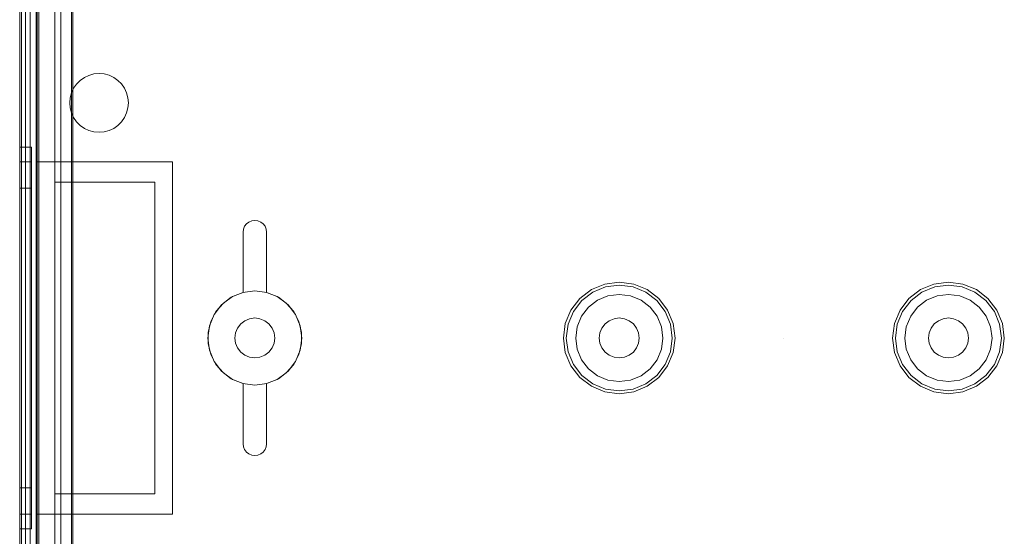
# Model space of a CAD drawing. Extents: x -620 to 300, y 62 to 1112.
# Tile 142 of 200: x 166.575 to 167.884, y 603.599 to 604.286. Entities that reach past the tile are written whole.
import ezdxf

# ---------------------------------------------------------------- set-up
doc = ezdxf.new("R2010")
doc.units = 0
doc.layers.get('0').update_dxf_attribs({"lineweight": 13})
doc.layers.add('ConnectionPoints-A06CPVRXL0', color=7, linetype='Continuous', lineweight=50)

# ---------------------------------------------------------------- blocks, each defined once
blk = doc.blocks.new('Referenz-A06CPVRZL0')
at = {"color": 9, "linetype": 'ByBlock', "lineweight": 13, "ltscale": 0.13, "true_color": 0xc1c9c4}
for p, q in [((166.5752, 605.1517), (166.5752, 602.5736)), ((166.5752, 602.5736), (166.5752, 605.1517)), ((166.597, 602.5736), (166.597, 605.1517)), ((166.5986, 604.097), (166.5986, 605.1517)), ((166.5752, 605.0658), (166.5752, 603.8626)), ((166.5752, 603.8626), (166.5752, 605.0658)), ((166.5752, 605.058), (166.5752, 603.8626)), ((166.5752, 602.6673), (166.5752, 605.058)), ((166.583, 603.8626), (166.583, 605.0658)), ((166.583, 605.0658), (166.583, 603.8626)), ((166.583, 603.8626), (166.583, 605.058)), ((166.583, 602.6673), (166.583, 605.058)), ((166.597, 605.0142), (166.597, 602.7111)), ((166.622, 602.7111), (166.622, 605.0142)), ((166.622, 604.8939), (166.622, 604.0697)), ((166.6439, 604.8939), (166.6439, 604.1885)), ((166.6439, 604.1885), (166.6439, 604.8939)), ((166.6507, 604.2002), (166.6555, 604.205)), ((166.6555, 604.205), (166.6507, 604.2002)), ((166.6555, 604.205), (166.6611, 604.209)), ((166.6611, 604.209), (166.6555, 604.205)), ((166.6611, 604.209), (166.6672, 604.2118)), ((166.6672, 604.2118), (166.6611, 604.209)), ((166.6672, 604.2118), (166.6738, 604.2136)), ((166.6738, 604.2136), (166.6672, 604.2118)), ((166.6738, 604.2136), (166.6806, 604.2142)), ((166.6806, 604.2142), (166.6738, 604.2136)), ((166.6806, 604.2142), (166.6874, 604.2136)), ((166.6874, 604.2136), (166.6806, 604.2142)), ((166.6874, 604.2136), (166.694, 604.2119)), ((166.694, 604.2119), (166.6874, 604.2136)), ((166.694, 604.2119), (166.7001, 604.209)), ((166.7001, 604.209), (166.694, 604.2119)), ((166.7001, 604.209), (166.7057, 604.2051)), ((166.7057, 604.2051), (166.7001, 604.209)), ((166.7057, 604.2051), (166.7105, 604.2003)), ((166.7105, 604.2003), (166.7057, 604.2051)), ((166.6439, 604.1885), (166.6468, 604.1946)), ((166.6468, 604.1946), (166.6439, 604.1885)), ((166.6468, 604.1946), (166.6507, 604.2002)), ((166.6507, 604.2002), (166.6468, 604.1946)), ((166.7105, 604.2003), (166.7144, 604.1947)), ((166.7144, 604.1947), (166.7105, 604.2003)), ((166.7144, 604.1947), (166.7173, 604.1885)), ((166.7173, 604.1885), (166.7144, 604.1947)), ((166.6422, 604.1819), (166.6416, 604.1751)), ((166.6416, 604.1751), (166.6422, 604.1819)), ((166.6439, 604.1885), (166.6422, 604.1819)), ((166.6422, 604.1819), (166.6439, 604.1885)), ((166.6439, 604.1885), (166.6439, 604.1885)), ((166.7173, 604.1885), (166.7191, 604.1819)), ((166.7191, 604.1819), (166.7173, 604.1885)), ((166.7191, 604.1819), (166.7197, 604.1751)), ((166.7197, 604.1751), (166.7191, 604.1819)), ((166.6416, 604.1751), (166.6422, 604.1684)), ((166.6422, 604.1684), (166.6416, 604.1751)), ((166.6422, 604.1684), (166.6439, 604.1618)), ((166.6439, 604.1618), (166.6422, 604.1684)), ((166.7191, 604.1684), (166.7173, 604.1618)), ((166.7173, 604.1618), (166.7191, 604.1684)), ((166.7197, 604.1751), (166.7191, 604.1684)), ((166.7191, 604.1684), (166.7197, 604.1751)), ((166.6468, 604.1556), (166.6439, 604.1618)), ((166.6439, 604.1618), (166.6439, 604.0697)), ((166.6439, 604.1618), (166.6468, 604.1556)), ((166.6439, 604.0697), (166.6439, 604.1618)), ((166.6439, 604.1618), (166.6439, 604.1618)), ((166.6507, 604.1501), (166.6468, 604.1556)), ((166.6468, 604.1556), (166.6507, 604.1501)), ((166.7144, 604.1556), (166.7105, 604.15)), ((166.7105, 604.15), (166.7144, 604.1556)), ((166.7173, 604.1618), (166.7144, 604.1556)), ((166.7144, 604.1556), (166.7173, 604.1618)), ((166.6555, 604.1452), (166.6507, 604.1501)), ((166.6507, 604.1501), (166.6555, 604.1452)), ((166.6611, 604.1413), (166.6555, 604.1452)), ((166.6555, 604.1452), (166.6611, 604.1413)), ((166.6672, 604.1384), (166.6611, 604.1413)), ((166.6611, 604.1413), (166.6672, 604.1384)), ((166.7001, 604.1413), (166.694, 604.1384)), ((166.694, 604.1384), (166.7001, 604.1413)), ((166.7057, 604.1452), (166.7001, 604.1413)), ((166.7001, 604.1413), (166.7057, 604.1452)), ((166.7105, 604.15), (166.7057, 604.1452)), ((166.7057, 604.1452), (166.7105, 604.15)), ((166.6738, 604.1367), (166.6672, 604.1384)), ((166.6672, 604.1384), (166.6738, 604.1367)), ((166.6806, 604.1361), (166.6738, 604.1367)), ((166.6738, 604.1367), (166.6806, 604.1361)), ((166.6874, 604.1367), (166.6806, 604.1361)), ((166.6806, 604.1361), (166.6874, 604.1367)), ((166.694, 604.1384), (166.6874, 604.1367)), ((166.6874, 604.1367), (166.694, 604.1384)), ((166.5752, 604.1165), (166.5752, 604.1079)), ((166.5908, 604.1165), (166.5752, 604.1165)), ((166.5752, 604.1079), (166.5752, 604.1165)), ((166.5908, 604.1079), (166.5908, 604.1165)), ((166.5908, 604.1079), (166.5908, 604.1165)), ((166.5752, 604.1079), (166.5752, 604.0825)), ((166.5752, 604.0825), (166.5752, 604.1079)), ((166.5908, 604.0825), (166.5908, 604.1079)), ((166.5908, 604.0825), (166.5908, 604.1079)), ((166.5752, 604.0967), (166.5752, 604.0887)), ((166.5908, 604.0967), (166.5752, 604.0967)), ((166.5752, 604.0887), (166.5752, 604.0967)), ((166.5752, 604.0887), (166.5752, 604.0653)), ((166.5752, 604.0653), (166.5752, 604.0887)), ((166.5908, 604.0887), (166.5908, 604.0967)), ((166.5908, 604.0887), (166.5908, 604.0967)), ((166.5908, 604.0653), (166.5908, 604.0887)), ((166.5908, 604.0653), (166.5908, 604.0887)), ((166.5986, 604.097), (166.6884, 604.097)), ((166.5986, 603.8626), (166.5986, 604.097)), ((166.5986, 604.097), (166.5986, 604.097)), ((166.5986, 604.097), (166.6884, 604.097)), ((166.5986, 603.8626), (166.5986, 604.097)), ((166.6884, 604.097), (166.7783, 604.097)), ((166.6884, 604.097), (166.7783, 604.097)), ((166.7783, 604.097), (166.7783, 603.8626)), ((166.7783, 604.097), (166.7783, 604.097)), ((166.7783, 604.097), (166.7783, 603.8626)), ((166.5752, 604.0825), (166.5752, 604.0422)), ((166.5752, 604.0422), (166.5752, 604.0825)), ((166.5908, 604.0422), (166.5908, 604.0825)), ((166.5908, 604.0422), (166.5908, 604.0825)), ((166.5752, 604.0653), (166.5752, 604.0281)), ((166.5752, 604.0281), (166.5752, 604.0653)), ((166.5752, 604.0619), (166.5752, 604.0551)), ((166.5908, 604.0619), (166.5752, 604.0619)), ((166.5752, 604.0551), (166.5752, 604.0619)), ((166.5908, 604.0281), (166.5908, 604.0653)), ((166.5908, 604.0281), (166.5908, 604.0653)), ((166.5908, 604.0551), (166.5908, 604.0619)), ((166.5908, 604.0551), (166.5908, 604.0619)), ((166.622, 604.0697), (166.622, 603.6556)), ((166.6439, 604.0697), (166.622, 604.0697)), ((166.622, 604.0697), (166.6439, 604.0697)), ((166.622, 604.0697), (166.622, 604.0697)), ((166.6439, 604.0697), (166.7548, 604.0697)), ((166.6884, 604.0697), (166.6439, 604.0697)), ((166.6439, 604.0697), (166.6439, 604.0697)), ((166.7548, 604.0697), (166.6884, 604.0697)), ((166.7548, 604.0697), (166.7548, 603.6556)), ((166.7548, 603.6556), (166.7548, 604.0697)), ((166.7548, 604.0697), (166.7548, 604.0697)), ((166.5752, 604.0551), (166.5752, 604.0352)), ((166.5752, 604.0352), (166.5752, 604.0551)), ((166.5908, 604.0352), (166.5908, 604.0551)), ((166.5908, 604.0352), (166.5908, 604.0551)), ((166.5752, 604.0422), (166.5752, 603.9896)), ((166.5752, 603.9896), (166.5752, 604.0422)), ((166.5752, 604.0352), (166.5752, 604.0035)), ((166.5752, 604.0035), (166.5752, 604.0352)), ((166.5908, 603.9896), (166.5908, 604.0422)), ((166.5908, 603.9896), (166.5908, 604.0422)), ((166.5908, 604.0035), (166.5908, 604.0352)), ((166.5908, 604.0035), (166.5908, 604.0352)), ((166.5752, 604.0281), (166.5752, 603.9797)), ((166.5752, 603.9797), (166.5752, 604.0281)), ((166.5908, 603.9797), (166.5908, 604.0281)), ((166.5908, 603.9797), (166.5908, 604.0281)), ((166.8726, 604.0073), (166.8741, 604.0111)), ((166.8741, 604.0111), (166.8726, 604.0073)), ((166.8741, 604.0111), (166.8766, 604.0143)), ((166.8766, 604.0143), (166.8741, 604.0111)), ((166.8766, 604.0143), (166.8798, 604.0168)), ((166.8798, 604.0168), (166.8766, 604.0143)), ((166.8798, 604.0168), (166.8836, 604.0184)), ((166.8836, 604.0184), (166.8798, 604.0168)), ((166.8836, 604.0184), (166.8877, 604.0189)), ((166.8877, 604.0189), (166.8836, 604.0184)), ((166.8877, 604.0189), (166.8917, 604.0184)), ((166.8917, 604.0184), (166.8877, 604.0189)), ((166.8917, 604.0184), (166.8955, 604.0168)), ((166.8955, 604.0168), (166.8917, 604.0184)), ((166.8955, 604.0168), (166.8987, 604.0143)), ((166.8987, 604.0143), (166.8955, 604.0168)), ((166.8987, 604.0143), (166.9012, 604.0111)), ((166.9012, 604.0111), (166.8987, 604.0143)), ((166.9012, 604.0111), (166.9027, 604.0073)), ((166.9027, 604.0073), (166.9012, 604.0111)), ((166.5752, 604.0035), (166.5752, 603.9622)), ((166.5752, 603.9622), (166.5752, 604.0035)), ((166.5908, 603.9622), (166.5908, 604.0035)), ((166.5908, 603.9622), (166.5908, 604.0035)), ((166.872, 604.0033), (166.8726, 604.0073)), ((166.8726, 604.0073), (166.872, 604.0033)), ((166.872, 603.9232), (166.872, 604.0033)), ((166.872, 604.0033), (166.872, 603.9232)), ((166.872, 604.0033), (166.872, 604.0033)), ((166.9027, 604.0073), (166.9033, 604.0033)), ((166.9033, 604.0033), (166.9027, 604.0073)), ((166.9033, 604.0033), (166.9033, 603.9232)), ((166.9033, 603.9232), (166.9033, 604.0033)), ((166.9033, 604.0033), (166.9033, 604.0033)), ((166.5752, 603.9896), (166.5752, 603.9284)), ((166.5752, 603.9284), (166.5752, 603.9896)), ((166.5908, 603.9284), (166.5908, 603.9896)), ((166.5908, 603.9284), (166.5908, 603.9896)), ((166.5752, 603.9797), (166.5752, 603.9232)), ((166.5752, 603.9232), (166.5752, 603.9797)), ((166.5908, 603.9232), (166.5908, 603.9797)), ((166.5908, 603.9232), (166.5908, 603.9797)), ((166.5752, 603.9622), (166.5752, 603.9142)), ((166.5752, 603.9142), (166.5752, 603.9622)), ((166.5908, 603.9142), (166.5908, 603.9622)), ((166.5908, 603.9142), (166.5908, 603.9622)), ((167.3528, 603.9343), (167.3349, 603.9269)), ((167.3368, 603.9236), (167.3538, 603.9306)), ((167.372, 603.9369), (167.3528, 603.9343)), ((167.3538, 603.9306), (167.372, 603.933)), ((167.3912, 603.9343), (167.372, 603.9369)), ((167.372, 603.933), (167.3903, 603.9306)), ((167.3903, 603.9306), (167.4072, 603.9236)), ((167.4091, 603.9269), (167.3912, 603.9343)), ((167.7903, 603.9343), (167.7724, 603.9269)), ((167.7743, 603.9236), (167.7913, 603.9306)), ((167.8095, 603.9369), (167.7903, 603.9343)), ((167.7913, 603.9306), (167.8095, 603.933)), ((167.8287, 603.9343), (167.8095, 603.9369)), ((167.8095, 603.933), (167.8278, 603.9306)), ((167.8278, 603.9306), (167.8447, 603.9236)), ((167.8466, 603.9269), (167.8287, 603.9343)), ((166.5752, 603.9284), (166.5752, 603.8626)), ((166.5752, 603.8626), (166.5752, 603.9284)), ((166.5752, 603.9232), (166.5752, 603.8626)), ((166.5752, 603.8626), (166.5752, 603.9232)), ((166.5908, 603.8626), (166.5908, 603.9284)), ((166.5908, 603.8626), (166.5908, 603.9284)), ((166.5908, 603.8626), (166.5908, 603.9232)), ((166.5908, 603.8626), (166.5908, 603.9232)), ((166.8564, 603.9168), (166.8435, 603.9068)), ((166.8564, 603.9168), (166.8435, 603.9068)), ((166.8459, 603.9091), (166.8581, 603.9177)), ((166.8581, 603.9177), (166.8459, 603.9091)), ((166.8715, 603.923), (166.8564, 603.9168)), ((166.8715, 603.923), (166.8564, 603.9168)), ((166.8581, 603.9177), (166.872, 603.9232)), ((166.872, 603.9232), (166.8581, 603.9177)), ((166.8877, 603.9251), (166.8715, 603.923)), ((166.8877, 603.9251), (166.8715, 603.923)), ((166.872, 603.9232), (166.872, 603.9232)), ((166.9038, 603.923), (166.8877, 603.9251)), ((166.9038, 603.923), (166.8877, 603.9251)), ((166.9033, 603.9232), (166.9172, 603.9177)), ((166.9172, 603.9177), (166.9033, 603.9232)), ((166.9033, 603.9232), (166.9033, 603.9232)), ((166.9189, 603.9168), (166.9038, 603.923)), ((166.9189, 603.9168), (166.9038, 603.923)), ((166.9172, 603.9177), (166.9294, 603.9091)), ((166.9294, 603.9091), (166.9172, 603.9177)), ((166.9318, 603.9068), (166.9189, 603.9168)), ((166.9318, 603.9068), (166.9189, 603.9168)), ((167.3349, 603.9269), (167.3195, 603.9151)), ((167.3223, 603.9124), (167.3368, 603.9236)), ((167.357, 603.9186), (167.343, 603.9128)), ((167.357, 603.9186), (167.343, 603.9128)), ((167.372, 603.9206), (167.357, 603.9186)), ((167.372, 603.9206), (167.357, 603.9186)), ((167.387, 603.9186), (167.372, 603.9206)), ((167.387, 603.9186), (167.372, 603.9206)), ((167.401, 603.9128), (167.387, 603.9186)), ((167.401, 603.9128), (167.387, 603.9186)), ((167.4072, 603.9236), (167.4218, 603.9124)), ((167.4245, 603.9151), (167.4091, 603.9269)), ((167.7724, 603.9269), (167.757, 603.9151)), ((167.7598, 603.9124), (167.7743, 603.9236)), ((167.7945, 603.9186), (167.7805, 603.9128)), ((167.7945, 603.9186), (167.7805, 603.9128)), ((167.8095, 603.9206), (167.7945, 603.9186)), ((167.8095, 603.9206), (167.7945, 603.9186)), ((167.8245, 603.9186), (167.8095, 603.9206)), ((167.8245, 603.9186), (167.8095, 603.9206)), ((167.8385, 603.9128), (167.8245, 603.9186)), ((167.8385, 603.9128), (167.8245, 603.9186)), ((167.8447, 603.9236), (167.8593, 603.9124)), ((167.862, 603.9151), (167.8466, 603.9269)), ((166.5752, 603.9142), (166.5752, 603.8626)), ((166.5752, 603.8626), (166.5752, 603.9142)), ((166.5908, 603.8626), (166.5908, 603.9142)), ((166.5908, 603.8626), (166.5908, 603.9142)), ((166.8435, 603.9068), (166.8335, 603.8939)), ((166.8435, 603.9068), (166.8335, 603.8939)), ((166.836, 603.8979), (166.8459, 603.9091)), ((166.8459, 603.9091), (166.836, 603.8979)), ((166.9294, 603.9091), (166.9393, 603.8979)), ((166.9393, 603.8979), (166.9294, 603.9091)), ((166.9418, 603.8939), (166.9318, 603.9068)), ((166.9418, 603.8939), (166.9318, 603.9068)), ((167.3195, 603.9151), (167.3078, 603.8997)), ((167.3111, 603.8978), (167.3223, 603.9124)), ((167.331, 603.9036), (167.3218, 603.8916)), ((167.331, 603.9036), (167.3218, 603.8916)), ((167.343, 603.9128), (167.331, 603.9036)), ((167.343, 603.9128), (167.331, 603.9036)), ((167.413, 603.9036), (167.401, 603.9128)), ((167.413, 603.9036), (167.401, 603.9128)), ((167.4222, 603.8916), (167.413, 603.9036)), ((167.4222, 603.8916), (167.413, 603.9036)), ((167.4218, 603.9124), (167.433, 603.8978)), ((167.4363, 603.8997), (167.4245, 603.9151)), ((167.757, 603.9151), (167.7453, 603.8997)), ((167.7486, 603.8978), (167.7598, 603.9124)), ((167.7685, 603.9036), (167.7593, 603.8916)), ((167.7685, 603.9036), (167.7593, 603.8916)), ((167.7805, 603.9128), (167.7685, 603.9036)), ((167.7805, 603.9128), (167.7685, 603.9036)), ((167.8505, 603.9036), (167.8385, 603.9128)), ((167.8505, 603.9036), (167.8385, 603.9128)), ((167.8597, 603.8916), (167.8505, 603.9036)), ((167.8597, 603.8916), (167.8505, 603.9036)), ((167.8593, 603.9124), (167.8705, 603.8978)), ((167.8738, 603.8997), (167.862, 603.9151)), ((166.8335, 603.8939), (166.8273, 603.8788)), ((166.8335, 603.8939), (166.8273, 603.8788)), ((166.8292, 603.8846), (166.836, 603.8979)), ((166.836, 603.8979), (166.8292, 603.8846)), ((166.9393, 603.8979), (166.9462, 603.8846)), ((166.9462, 603.8846), (166.9393, 603.8979)), ((166.948, 603.8788), (166.9418, 603.8939)), ((166.948, 603.8788), (166.9418, 603.8939)), ((167.3078, 603.8997), (167.3003, 603.8818)), ((167.304, 603.8809), (167.3111, 603.8978)), ((167.3218, 603.8916), (167.316, 603.8776)), ((167.3218, 603.8916), (167.316, 603.8776)), ((167.428, 603.8776), (167.4222, 603.8916)), ((167.428, 603.8776), (167.4222, 603.8916)), ((167.433, 603.8978), (167.44, 603.8809)), ((167.4437, 603.8818), (167.4363, 603.8997)), ((167.7453, 603.8997), (167.7378, 603.8818)), ((167.7415, 603.8809), (167.7486, 603.8978)), ((167.7593, 603.8916), (167.7535, 603.8776)), ((167.7593, 603.8916), (167.7535, 603.8776)), ((167.8655, 603.8776), (167.8597, 603.8916)), ((167.8655, 603.8776), (167.8597, 603.8916)), ((167.8705, 603.8978), (167.8775, 603.8809)), ((167.8812, 603.8818), (167.8738, 603.8997)), ((166.8273, 603.8788), (166.8252, 603.8626)), ((166.8273, 603.8788), (166.8252, 603.8626)), ((166.8256, 603.8701), (166.8292, 603.8846)), ((166.8292, 603.8846), (166.8256, 603.8701)), ((166.8689, 603.8814), (166.8647, 603.8759)), ((166.8647, 603.8759), (166.8689, 603.8814)), ((166.8744, 603.8856), (166.8689, 603.8814)), ((166.8689, 603.8814), (166.8744, 603.8856)), ((166.8808, 603.8883), (166.8744, 603.8856)), ((166.8744, 603.8856), (166.8808, 603.8883)), ((166.8877, 603.8892), (166.8808, 603.8883)), ((166.8808, 603.8883), (166.8877, 603.8892)), ((166.8945, 603.8883), (166.8877, 603.8892)), ((166.8877, 603.8892), (166.8945, 603.8883)), ((166.9009, 603.8856), (166.8945, 603.8883)), ((166.8945, 603.8883), (166.9009, 603.8856)), ((166.9064, 603.8814), (166.9009, 603.8856)), ((166.9009, 603.8856), (166.9064, 603.8814)), ((166.9107, 603.8759), (166.9064, 603.8814)), ((166.9064, 603.8814), (166.9107, 603.8759)), ((166.9462, 603.8846), (166.9497, 603.8701)), ((166.9497, 603.8701), (166.9462, 603.8846)), ((166.9502, 603.8626), (166.948, 603.8788)), ((166.9502, 603.8626), (166.948, 603.8788)), ((167.3003, 603.8818), (167.2978, 603.8626)), ((167.3016, 603.8626), (167.304, 603.8809)), ((167.316, 603.8776), (167.3141, 603.8626)), ((167.316, 603.8776), (167.3141, 603.8626)), ((167.3532, 603.8814), (167.349, 603.8759)), ((167.349, 603.8759), (167.3532, 603.8814)), ((167.3587, 603.8856), (167.3532, 603.8814)), ((167.3532, 603.8814), (167.3587, 603.8856)), ((167.3652, 603.8883), (167.3587, 603.8856)), ((167.3587, 603.8856), (167.3652, 603.8883)), ((167.372, 603.8892), (167.3652, 603.8883)), ((167.3652, 603.8883), (167.372, 603.8892)), ((167.3789, 603.8883), (167.372, 603.8892)), ((167.372, 603.8892), (167.3789, 603.8883)), ((167.3853, 603.8856), (167.3789, 603.8883)), ((167.3789, 603.8883), (167.3853, 603.8856)), ((167.3908, 603.8814), (167.3853, 603.8856)), ((167.3853, 603.8856), (167.3908, 603.8814)), ((167.395, 603.8759), (167.3908, 603.8814)), ((167.3908, 603.8814), (167.395, 603.8759)), ((167.43, 603.8626), (167.428, 603.8776)), ((167.43, 603.8626), (167.428, 603.8776)), ((167.44, 603.8809), (167.4424, 603.8626)), ((167.4462, 603.8626), (167.4437, 603.8818)), ((167.7378, 603.8818), (167.7353, 603.8626)), ((167.7391, 603.8626), (167.7415, 603.8809)), ((167.7535, 603.8776), (167.7516, 603.8626)), ((167.7535, 603.8776), (167.7516, 603.8626)), ((167.7907, 603.8814), (167.7865, 603.8759)), ((167.7865, 603.8759), (167.7907, 603.8814)), ((167.7962, 603.8856), (167.7907, 603.8814)), ((167.7907, 603.8814), (167.7962, 603.8856)), ((167.8027, 603.8883), (167.7962, 603.8856)), ((167.7962, 603.8856), (167.8027, 603.8883)), ((167.8095, 603.8892), (167.8027, 603.8883)), ((167.8027, 603.8883), (167.8095, 603.8892)), ((167.8164, 603.8883), (167.8095, 603.8892)), ((167.8095, 603.8892), (167.8164, 603.8883)), ((167.8228, 603.8856), (167.8164, 603.8883)), ((167.8164, 603.8883), (167.8228, 603.8856)), ((167.8283, 603.8814), (167.8228, 603.8856)), ((167.8228, 603.8856), (167.8283, 603.8814)), ((167.8325, 603.8759), (167.8283, 603.8814)), ((167.8283, 603.8814), (167.8325, 603.8759)), ((167.8675, 603.8626), (167.8655, 603.8776)), ((167.8675, 603.8626), (167.8655, 603.8776)), ((167.8775, 603.8809), (167.8799, 603.8626)), ((167.8837, 603.8626), (167.8812, 603.8818)), ((166.8256, 603.8552), (166.8256, 603.8701)), ((166.8256, 603.8701), (166.8256, 603.8552)), ((166.862, 603.8695), (166.8611, 603.8626)), ((166.8611, 603.8626), (166.862, 603.8695)), ((166.8647, 603.8759), (166.862, 603.8695)), ((166.862, 603.8695), (166.8647, 603.8759)), ((166.9133, 603.8695), (166.9107, 603.8759)), ((166.9107, 603.8759), (166.9133, 603.8695)), ((166.9142, 603.8626), (166.9133, 603.8695)), ((166.9133, 603.8695), (166.9142, 603.8626)), ((166.9497, 603.8701), (166.9497, 603.8552)), ((166.9497, 603.8552), (166.9497, 603.8701)), ((167.3464, 603.8695), (167.3455, 603.8626)), ((167.3455, 603.8626), (167.3464, 603.8695)), ((167.349, 603.8759), (167.3464, 603.8695)), ((167.3464, 603.8695), (167.349, 603.8759)), ((167.3977, 603.8695), (167.395, 603.8759)), ((167.395, 603.8759), (167.3977, 603.8695)), ((167.3986, 603.8626), (167.3977, 603.8695)), ((167.3977, 603.8695), (167.3986, 603.8626)), ((167.7839, 603.8695), (167.783, 603.8626)), ((167.783, 603.8626), (167.7839, 603.8695)), ((167.7865, 603.8759), (167.7839, 603.8695)), ((167.7839, 603.8695), (167.7865, 603.8759)), ((167.8352, 603.8695), (167.8325, 603.8759)), ((167.8325, 603.8759), (167.8352, 603.8695)), ((167.8361, 603.8626), (167.8352, 603.8695)), ((167.8352, 603.8695), (167.8361, 603.8626)), ((166.5752, 603.8626), (166.5752, 602.6673)), ((166.5752, 603.8626), (166.5752, 602.6595)), ((166.5752, 603.8626), (166.5752, 603.8111)), ((166.5752, 603.8626), (166.5752, 603.8021)), ((166.5752, 603.8626), (166.5752, 603.7969)), ((166.5752, 602.6595), (166.5752, 603.8626)), ((166.5752, 603.8111), (166.5752, 603.8626)), ((166.5752, 603.8021), (166.5752, 603.8626)), ((166.5752, 603.7969), (166.5752, 603.8626)), ((166.583, 602.6673), (166.583, 603.8626)), ((166.583, 602.6595), (166.583, 603.8626)), ((166.583, 603.8626), (166.583, 602.6595)), ((166.5908, 603.8111), (166.5908, 603.8626)), ((166.5908, 603.8021), (166.5908, 603.8626)), ((166.5908, 603.7969), (166.5908, 603.8626)), ((166.5908, 603.8111), (166.5908, 603.8626)), ((166.5908, 603.8021), (166.5908, 603.8626)), ((166.5908, 603.7969), (166.5908, 603.8626)), ((166.5986, 603.6283), (166.5986, 603.8626)), ((166.5986, 603.6283), (166.5986, 603.8626)), ((166.7783, 603.8626), (166.7783, 603.6283)), ((166.7783, 603.8626), (166.7783, 603.6283)), ((166.8252, 603.8626), (166.8273, 603.8465)), ((166.8252, 603.8626), (166.8273, 603.8465)), ((166.8292, 603.8407), (166.8256, 603.8552)), ((166.8256, 603.8552), (166.8292, 603.8407)), ((166.8611, 603.8626), (166.862, 603.8558)), ((166.862, 603.8558), (166.8611, 603.8626)), ((166.862, 603.8558), (166.8647, 603.8494)), ((166.8647, 603.8494), (166.862, 603.8558)), ((166.9107, 603.8494), (166.9133, 603.8558)), ((166.9133, 603.8558), (166.9107, 603.8494)), ((166.9133, 603.8558), (166.9142, 603.8626)), ((166.9142, 603.8626), (166.9133, 603.8558)), ((166.9497, 603.8552), (166.9462, 603.8407)), ((166.9462, 603.8407), (166.9497, 603.8552)), ((166.948, 603.8465), (166.9502, 603.8626)), ((166.948, 603.8465), (166.9502, 603.8626)), ((167.2978, 603.8626), (167.3003, 603.8434)), ((167.304, 603.8444), (167.3016, 603.8626)), ((167.3141, 603.8626), (167.316, 603.8476)), ((167.3141, 603.8626), (167.316, 603.8476)), ((167.3455, 603.8626), (167.3464, 603.8558)), ((167.3464, 603.8558), (167.3455, 603.8626)), ((167.3464, 603.8558), (167.349, 603.8494)), ((167.349, 603.8494), (167.3464, 603.8558)), ((167.395, 603.8494), (167.3977, 603.8558)), ((167.3977, 603.8558), (167.395, 603.8494)), ((167.3977, 603.8558), (167.3986, 603.8626)), ((167.3986, 603.8626), (167.3977, 603.8558)), ((167.428, 603.8476), (167.43, 603.8626)), ((167.428, 603.8476), (167.43, 603.8626)), ((167.4424, 603.8626), (167.44, 603.8444)), ((167.4437, 603.8434), (167.4462, 603.8626)), ((167.7353, 603.8626), (167.7378, 603.8434)), ((167.7415, 603.8444), (167.7391, 603.8626)), ((167.7516, 603.8626), (167.7535, 603.8476)), ((167.7516, 603.8626), (167.7535, 603.8476)), ((167.783, 603.8626), (167.7839, 603.8558)), ((167.7839, 603.8558), (167.783, 603.8626)), ((167.7839, 603.8558), (167.7865, 603.8494)), ((167.7865, 603.8494), (167.7839, 603.8558)), ((167.8325, 603.8494), (167.8352, 603.8558)), ((167.8352, 603.8558), (167.8325, 603.8494)), ((167.8352, 603.8558), (167.8361, 603.8626)), ((167.8361, 603.8626), (167.8352, 603.8558)), ((167.8655, 603.8476), (167.8675, 603.8626)), ((167.8655, 603.8476), (167.8675, 603.8626)), ((167.8799, 603.8626), (167.8775, 603.8444)), ((167.8812, 603.8434), (167.8837, 603.8626)), ((166.8273, 603.8465), (166.8335, 603.8314)), ((166.8273, 603.8465), (166.8335, 603.8314)), ((166.836, 603.8274), (166.8292, 603.8407)), ((166.8292, 603.8407), (166.836, 603.8274)), ((166.8647, 603.8494), (166.8689, 603.8439)), ((166.8689, 603.8439), (166.8647, 603.8494)), ((166.8689, 603.8439), (166.8744, 603.8396)), ((166.8744, 603.8396), (166.8689, 603.8439)), ((166.8744, 603.8396), (166.8808, 603.837)), ((166.8808, 603.837), (166.8744, 603.8396)), ((166.8945, 603.837), (166.9009, 603.8396)), ((166.9009, 603.8396), (166.8945, 603.837)), ((166.9009, 603.8396), (166.9064, 603.8439)), ((166.9064, 603.8439), (166.9009, 603.8396)), ((166.9064, 603.8439), (166.9107, 603.8494)), ((166.9107, 603.8494), (166.9064, 603.8439)), ((166.9462, 603.8407), (166.9393, 603.8274)), ((166.9393, 603.8274), (166.9462, 603.8407)), ((166.9418, 603.8314), (166.948, 603.8465)), ((166.9418, 603.8314), (166.948, 603.8465)), ((167.3003, 603.8434), (167.3078, 603.8255)), ((167.3111, 603.8274), (167.304, 603.8444)), ((167.316, 603.8476), (167.3218, 603.8337)), ((167.316, 603.8476), (167.3218, 603.8337)), ((167.349, 603.8494), (167.3532, 603.8439)), ((167.3532, 603.8439), (167.349, 603.8494)), ((167.3532, 603.8439), (167.3587, 603.8396)), ((167.3587, 603.8396), (167.3532, 603.8439)), ((167.3587, 603.8396), (167.3652, 603.837)), ((167.3652, 603.837), (167.3587, 603.8396)), ((167.3789, 603.837), (167.3853, 603.8396)), ((167.3853, 603.8396), (167.3789, 603.837)), ((167.3853, 603.8396), (167.3908, 603.8439)), ((167.3908, 603.8439), (167.3853, 603.8396)), ((167.3908, 603.8439), (167.395, 603.8494)), ((167.395, 603.8494), (167.3908, 603.8439)), ((167.4222, 603.8337), (167.428, 603.8476)), ((167.4222, 603.8337), (167.428, 603.8476)), ((167.44, 603.8444), (167.433, 603.8274)), ((167.4363, 603.8255), (167.4437, 603.8434)), ((167.7378, 603.8434), (167.7453, 603.8255)), ((167.7486, 603.8274), (167.7415, 603.8444)), ((167.7535, 603.8476), (167.7593, 603.8337)), ((167.7535, 603.8476), (167.7593, 603.8337)), ((167.7865, 603.8494), (167.7907, 603.8439)), ((167.7907, 603.8439), (167.7865, 603.8494)), ((167.7907, 603.8439), (167.7962, 603.8396)), ((167.7962, 603.8396), (167.7907, 603.8439)), ((167.7962, 603.8396), (167.8027, 603.837)), ((167.8027, 603.837), (167.7962, 603.8396)), ((167.8164, 603.837), (167.8228, 603.8396)), ((167.8228, 603.8396), (167.8164, 603.837)), ((167.8228, 603.8396), (167.8283, 603.8439)), ((167.8283, 603.8439), (167.8228, 603.8396)), ((167.8283, 603.8439), (167.8325, 603.8494)), ((167.8325, 603.8494), (167.8283, 603.8439)), ((167.8597, 603.8337), (167.8655, 603.8476)), ((167.8597, 603.8337), (167.8655, 603.8476)), ((167.8775, 603.8444), (167.8705, 603.8274)), ((167.8738, 603.8255), (167.8812, 603.8434)), ((166.8335, 603.8314), (166.8435, 603.8184)), ((166.8335, 603.8314), (166.8435, 603.8184)), ((166.8459, 603.8161), (166.836, 603.8274)), ((166.836, 603.8274), (166.8459, 603.8161)), ((166.8808, 603.837), (166.8877, 603.8361)), ((166.8877, 603.8361), (166.8808, 603.837)), ((166.8877, 603.8361), (166.8945, 603.837)), ((166.8945, 603.837), (166.8877, 603.8361)), ((166.9393, 603.8274), (166.9294, 603.8161)), ((166.9294, 603.8161), (166.9393, 603.8274)), ((166.9318, 603.8184), (166.9418, 603.8314)), ((166.9318, 603.8184), (166.9418, 603.8314)), ((167.3078, 603.8255), (167.3195, 603.8102)), ((167.3223, 603.8129), (167.3111, 603.8274)), ((167.3218, 603.8337), (167.331, 603.8216)), ((167.3218, 603.8337), (167.331, 603.8216)), ((167.3652, 603.837), (167.372, 603.8361)), ((167.372, 603.8361), (167.3652, 603.837)), ((167.372, 603.8361), (167.3789, 603.837)), ((167.3789, 603.837), (167.372, 603.8361)), ((167.413, 603.8216), (167.4222, 603.8337)), ((167.413, 603.8216), (167.4222, 603.8337)), ((167.433, 603.8274), (167.4218, 603.8129)), ((167.4245, 603.8102), (167.4363, 603.8255)), ((167.7453, 603.8255), (167.757, 603.8102)), ((167.7598, 603.8129), (167.7486, 603.8274)), ((167.7593, 603.8337), (167.7685, 603.8216)), ((167.7593, 603.8337), (167.7685, 603.8216)), ((167.8027, 603.837), (167.8095, 603.8361)), ((167.8095, 603.8361), (167.8027, 603.837)), ((167.8095, 603.8361), (167.8164, 603.837)), ((167.8164, 603.837), (167.8095, 603.8361)), ((167.8505, 603.8216), (167.8597, 603.8337)), ((167.8505, 603.8216), (167.8597, 603.8337)), ((167.8705, 603.8274), (167.8593, 603.8129)), ((167.862, 603.8102), (167.8738, 603.8255)), ((166.8435, 603.8184), (166.8564, 603.8085)), ((166.8435, 603.8184), (166.8564, 603.8085)), ((166.8581, 603.8076), (166.8459, 603.8161)), ((166.8459, 603.8161), (166.8581, 603.8076)), ((166.9294, 603.8161), (166.9172, 603.8076)), ((166.9172, 603.8076), (166.9294, 603.8161)), ((166.9189, 603.8085), (166.9318, 603.8184)), ((166.9189, 603.8085), (166.9318, 603.8184)), ((167.3368, 603.8017), (167.3223, 603.8129)), ((167.331, 603.8216), (167.343, 603.8124)), ((167.331, 603.8216), (167.343, 603.8124)), ((167.343, 603.8124), (167.357, 603.8066)), ((167.343, 603.8124), (167.357, 603.8066)), ((167.387, 603.8066), (167.401, 603.8124)), ((167.387, 603.8066), (167.401, 603.8124)), ((167.401, 603.8124), (167.413, 603.8216)), ((167.401, 603.8124), (167.413, 603.8216)), ((167.4218, 603.8129), (167.4072, 603.8017)), ((167.7743, 603.8017), (167.7598, 603.8129)), ((167.7685, 603.8216), (167.7805, 603.8124)), ((167.7685, 603.8216), (167.7805, 603.8124)), ((167.7805, 603.8124), (167.7945, 603.8066)), ((167.7805, 603.8124), (167.7945, 603.8066)), ((167.8245, 603.8066), (167.8385, 603.8124)), ((167.8245, 603.8066), (167.8385, 603.8124)), ((167.8385, 603.8124), (167.8505, 603.8216)), ((167.8385, 603.8124), (167.8505, 603.8216)), ((167.8593, 603.8129), (167.8447, 603.8017)), ((166.5752, 603.8111), (166.5752, 603.763)), ((166.5752, 603.763), (166.5752, 603.8111)), ((166.5752, 603.8021), (166.5752, 603.7456)), ((166.5752, 603.7456), (166.5752, 603.8021)), ((166.5908, 603.763), (166.5908, 603.8111)), ((166.5908, 603.763), (166.5908, 603.8111)), ((166.5908, 603.7456), (166.5908, 603.8021)), ((166.5908, 603.7456), (166.5908, 603.8021)), ((166.8564, 603.8085), (166.8715, 603.8023)), ((166.8564, 603.8085), (166.8715, 603.8023)), ((166.872, 603.8021), (166.8581, 603.8076)), ((166.8581, 603.8076), (166.872, 603.8021)), ((166.8715, 603.8023), (166.8877, 603.8001)), ((166.8715, 603.8023), (166.8877, 603.8001)), ((166.872, 603.722), (166.872, 603.8021)), ((166.872, 603.8021), (166.872, 603.722)), ((166.872, 603.8021), (166.872, 603.8021)), ((166.8877, 603.8001), (166.9038, 603.8023)), ((166.8877, 603.8001), (166.9038, 603.8023)), ((166.9172, 603.8076), (166.9033, 603.8021)), ((166.9033, 603.8021), (166.9172, 603.8076)), ((166.9033, 603.8021), (166.9033, 603.722)), ((166.9033, 603.722), (166.9033, 603.8021)), ((166.9033, 603.8021), (166.9033, 603.8021)), ((166.9038, 603.8023), (166.9189, 603.8085)), ((166.9038, 603.8023), (166.9189, 603.8085)), ((167.3195, 603.8102), (167.3349, 603.7984)), ((167.3349, 603.7984), (167.3528, 603.7909)), ((167.3538, 603.7946), (167.3368, 603.8017)), ((167.357, 603.8066), (167.372, 603.8047)), ((167.357, 603.8066), (167.372, 603.8047)), ((167.372, 603.8047), (167.387, 603.8066)), ((167.372, 603.8047), (167.387, 603.8066)), ((167.4072, 603.8017), (167.3903, 603.7946)), ((167.3912, 603.7909), (167.4091, 603.7984)), ((167.4091, 603.7984), (167.4245, 603.8102)), ((167.757, 603.8102), (167.7724, 603.7984)), ((167.7724, 603.7984), (167.7903, 603.7909)), ((167.7913, 603.7946), (167.7743, 603.8017)), ((167.7945, 603.8066), (167.8095, 603.8047)), ((167.7945, 603.8066), (167.8095, 603.8047)), ((167.8095, 603.8047), (167.8245, 603.8066)), ((167.8095, 603.8047), (167.8245, 603.8066)), ((167.8447, 603.8017), (167.8278, 603.7946)), ((167.8287, 603.7909), (167.8466, 603.7984)), ((167.8466, 603.7984), (167.862, 603.8102)), ((166.5752, 603.7969), (166.5752, 603.7357)), ((166.5752, 603.7357), (166.5752, 603.7969)), ((166.5908, 603.7357), (166.5908, 603.7969)), ((166.5908, 603.7357), (166.5908, 603.7969)), ((167.3528, 603.7909), (167.372, 603.7884)), ((167.372, 603.7922), (167.3538, 603.7946)), ((167.3903, 603.7946), (167.372, 603.7922)), ((167.372, 603.7884), (167.3912, 603.7909)), ((167.7903, 603.7909), (167.8095, 603.7884)), ((167.8095, 603.7922), (167.7913, 603.7946)), ((167.8278, 603.7946), (167.8095, 603.7922)), ((167.8095, 603.7884), (167.8287, 603.7909)), ((166.5752, 603.763), (166.5752, 603.7218)), ((166.5752, 603.7218), (166.5752, 603.763)), ((166.5908, 603.7218), (166.5908, 603.763)), ((166.5908, 603.7218), (166.5908, 603.763)), ((166.5752, 603.7456), (166.5752, 603.6971)), ((166.5752, 603.6971), (166.5752, 603.7456)), ((166.5752, 603.7357), (166.5752, 603.6831)), ((166.5752, 603.6831), (166.5752, 603.7357)), ((166.5908, 603.6971), (166.5908, 603.7456)), ((166.5908, 603.6971), (166.5908, 603.7456)), ((166.5908, 603.6831), (166.5908, 603.7357)), ((166.5908, 603.6831), (166.5908, 603.7357)), ((166.5752, 603.7218), (166.5752, 603.6901)), ((166.5752, 603.6901), (166.5752, 603.7218)), ((166.5908, 603.6901), (166.5908, 603.7218)), ((166.5908, 603.6901), (166.5908, 603.7218)), ((166.8726, 603.718), (166.872, 603.722)), ((166.872, 603.722), (166.8726, 603.718)), ((166.872, 603.722), (166.872, 603.722)), ((166.9033, 603.722), (166.9027, 603.718)), ((166.9027, 603.718), (166.9033, 603.722)), ((166.9033, 603.722), (166.9033, 603.722)), ((166.8741, 603.7142), (166.8726, 603.718)), ((166.8726, 603.718), (166.8741, 603.7142)), ((166.8766, 603.711), (166.8741, 603.7142)), ((166.8741, 603.7142), (166.8766, 603.711)), ((166.8798, 603.7085), (166.8766, 603.711)), ((166.8766, 603.711), (166.8798, 603.7085)), ((166.8836, 603.7069), (166.8798, 603.7085)), ((166.8798, 603.7085), (166.8836, 603.7069)), ((166.8877, 603.7064), (166.8836, 603.7069)), ((166.8836, 603.7069), (166.8877, 603.7064)), ((166.8917, 603.7069), (166.8877, 603.7064)), ((166.8877, 603.7064), (166.8917, 603.7069)), ((166.8955, 603.7085), (166.8917, 603.7069)), ((166.8917, 603.7069), (166.8955, 603.7085)), ((166.8987, 603.711), (166.8955, 603.7085)), ((166.8955, 603.7085), (166.8987, 603.711)), ((166.9012, 603.7142), (166.8987, 603.711)), ((166.8987, 603.711), (166.9012, 603.7142)), ((166.9027, 603.718), (166.9012, 603.7142)), ((166.9012, 603.7142), (166.9027, 603.718)), ((166.5752, 603.6971), (166.5752, 603.6599)), ((166.5752, 603.6599), (166.5752, 603.6971)), ((166.5908, 603.6599), (166.5908, 603.6971)), ((166.5908, 603.6599), (166.5908, 603.6971)), ((166.5752, 603.6901), (166.5752, 603.6702)), ((166.5752, 603.6702), (166.5752, 603.6901)), ((166.5752, 603.6831), (166.5752, 603.6427)), ((166.5752, 603.6427), (166.5752, 603.6831)), ((166.5908, 603.6702), (166.5908, 603.6901)), ((166.5908, 603.6702), (166.5908, 603.6901)), ((166.5908, 603.6427), (166.5908, 603.6831)), ((166.5908, 603.6427), (166.5908, 603.6831)), ((166.5752, 603.6702), (166.5752, 603.6634)), ((166.5752, 603.6634), (166.5752, 603.6702)), ((166.5908, 603.6634), (166.5908, 603.6702)), ((166.5908, 603.6634), (166.5908, 603.6702)), ((166.5752, 603.6634), (166.5908, 603.6634)), ((166.5752, 603.6599), (166.5752, 603.6366)), ((166.5752, 603.6366), (166.5752, 603.6599)), ((166.5908, 603.6366), (166.5908, 603.6599)), ((166.5908, 603.6366), (166.5908, 603.6599)), ((166.622, 603.6556), (166.6439, 603.6556)), ((166.6439, 603.6556), (166.622, 603.6556)), ((166.622, 603.6556), (166.622, 602.8314)), ((166.622, 603.6556), (166.622, 603.6556)), ((166.7548, 603.6556), (166.6439, 603.6556)), ((166.6439, 603.6556), (166.6439, 602.8483)), ((166.6439, 603.6556), (166.6884, 603.6556)), ((166.6439, 602.8314), (166.6439, 603.6556)), ((166.6439, 603.6556), (166.6439, 603.6556)), ((166.6884, 603.6556), (166.7548, 603.6556)), ((166.7548, 603.6556), (166.7548, 603.6556)), ((166.5752, 603.6427), (166.5752, 603.6174)), ((166.5752, 603.6174), (166.5752, 603.6427)), ((166.5908, 603.6174), (166.5908, 603.6427)), ((166.5908, 603.6174), (166.5908, 603.6427)), ((166.5752, 603.6366), (166.5752, 603.6286)), ((166.5752, 603.6286), (166.5752, 603.6366)), ((166.5752, 603.6286), (166.5908, 603.6286)), ((166.5908, 603.6286), (166.5908, 603.6366)), ((166.5908, 603.6286), (166.5908, 603.6366)), ((166.6884, 603.6283), (166.5986, 603.6283)), ((166.5986, 603.6283), (166.5986, 603.6283)), ((166.6884, 603.6283), (166.5986, 603.6283)), ((166.5986, 602.5736), (166.5986, 603.6283)), ((166.7783, 603.6283), (166.6884, 603.6283)), ((166.7783, 603.6283), (166.6884, 603.6283)), ((166.7783, 603.6283), (166.7783, 603.6283)), ((166.5752, 603.6174), (166.5752, 603.6087)), ((166.5752, 603.6087), (166.5752, 603.6174)), ((166.5908, 603.6087), (166.5908, 603.6174)), ((166.5908, 603.6087), (166.5908, 603.6174)), ((166.5752, 603.6087), (166.5908, 603.6087))]:
    blk.add_line(p, q, dxfattribs=at)
at = {"color": 251, "linetype": 'ByBlock', "lineweight": 13, "ltscale": 0.13, "true_color": 0x636363}
for p, q in [((166.5752, 605.1517), (166.5752, 602.5736)), ((166.6008, 605.1517), (166.6008, 602.5736)), ((166.5774, 605.1358), (166.5774, 602.5908)), ((166.6439, 602.7064), (166.6439, 605.0189)), ((166.6459, 602.7084), (166.6459, 605.0169)), ((166.5892, 602.7111), (166.5892, 605.0142)), ((166.5892, 605.0142), (166.5892, 602.7111)), ((166.6298, 602.7111), (166.6298, 605.0142)), ((166.6298, 605.0142), (166.6298, 602.7111))]:
    blk.add_line(p, q, dxfattribs=at)
at = {"layer": 'ConnectionPoints-A06CPVRXL0', "linetype": 'ByBlock', "ltscale": 0.5}
blk.add_line((167.5908, 603.8626), (167.5908, 603.8626), dxfattribs=at)
blk.add_line((167.5908, 603.8626), (167.5908, 603.8626), dxfattribs=at)

msp = doc.modelspace()

# ---------------------------------------------------------------- block references
at = {"color": 8, "lineweight": 25, "ltscale": 0.25, "true_color": 0x808080}
msp.add_blockref('Referenz-A06CPVRZL0', (0, 0), dxfattribs=at)

doc.saveas('drawing.dxf')
